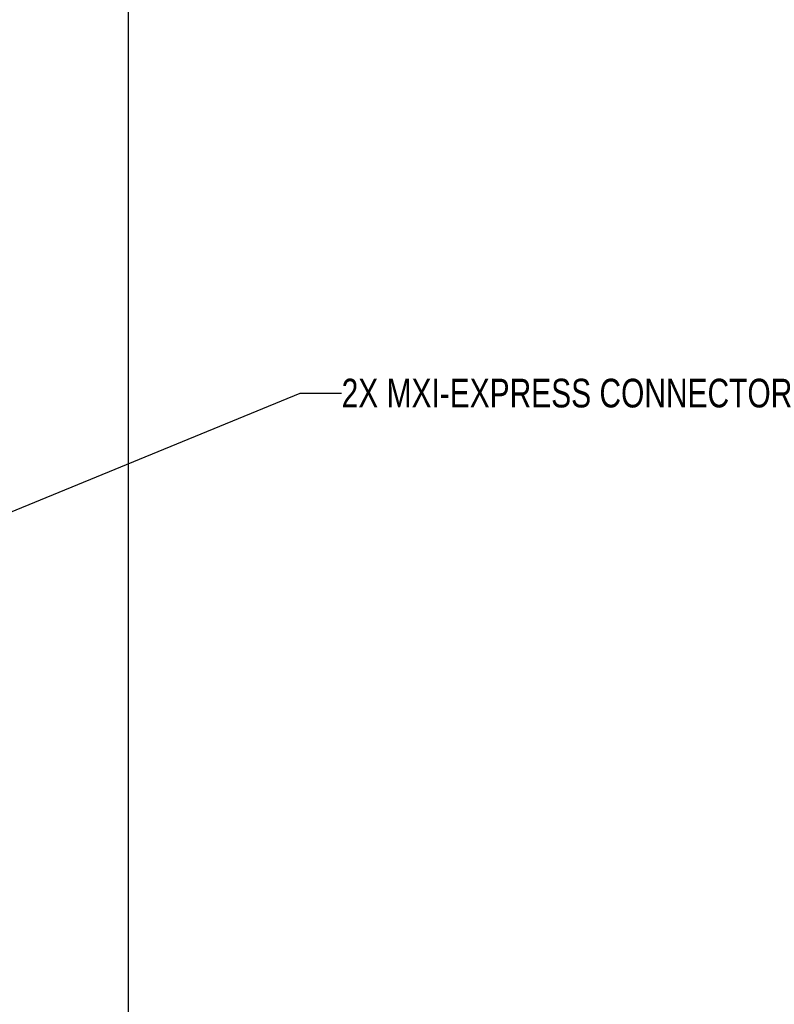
# Model space of a CAD drawing. Header units: inches. Extents: x 0 to 34, y 0 to 22.
# Tile 31 of 54: x 16.5 to 19.8, y 7.4 to 11.7. Entities that reach past the tile are written whole.
import ezdxf

# ---------------------------------------------------------------- set-up
doc = ezdxf.new("R2010")
doc.units = ezdxf.units.IN
doc.header["$LTSCALE"] = 1.87
doc.header["$MEASUREMENT"] = 0
doc.layers.get('0').update_dxf_attribs({"linetype": 'CONTINUOUS'})
doc.layers.add('DETAIL', color=7, linetype='CONTINUOUS')
doc.layers.add('DIMENSIONS', color=7, linetype='CONTINUOUS')
doc.styles.get("Standard").update_dxf_attribs({"font": 'txt', "width": 0.8})
doc.dimstyles.new('DIMSTYLE_1', dxfattribs={"dimtxt": 0.125, "dimasz": 0.18, "dimexe": 0.18, "dimexo": 0.0625, "dimgap": 0.09, "dimtad": 0, "dimtih": 1, "dimtoh": 1, "dimdec": 3, "dimlfac": 0.5, "dimzin": 4, "dimdsep": 46, "dimtxsty": 'STANDARD', "dimblk": '_FILLED', "dimblk1": '_FILLED', "dimblk2": '_FILLED', "dimcen": 0.09, "dimadec": 0, "dimazin": 0, "dimtp": 0.01, "dimtm": 0.01, "dimtfac": 1, "dimtdec": 3, "dimtofl": 0, "dimtmove": 0, "dimatfit": 3, "dimldrblk": '_FILLED', "dimfxl": 1, "dimtolj": 1, "dimtzin": 4, "dimarcsym": 0})

# ---------------------------------------------------------------- blocks, each defined once
blk = doc.blocks.new('*D15')
at = {"layer": 'DIMENSIONS', "color": 2, "linetype": 'CONTINUOUS'}
blk.add_line((16.5658, 5.9946), (17.6608, 5.9946), dxfattribs=at)
at = {"layer": 'DIMENSIONS', "color": 2, "linetype": 'CONTINUOUS', "width": 0.8}
for s, p in [('4.725', (17.7233, 5.9321)), ('[', (18.3483, 5.9321)), ('120.02', (18.4483, 5.9321)), (']', (19.0483, 5.9321))]:
    blk.add_text(s, height=0.125, dxfattribs=at).set_placement(p)
blk = doc.blocks.new('_FILLED')
at = {"color": 0, "linetype": 'BYBLOCK'}
blk.add_solid([(0, 0), (-1, 0.174), (-1, -0.174)], dxfattribs=at)

msp = doc.modelspace()

# ---------------------------------------------------------------- linework, layer by layer
at = {"color": 7, "linetype": 'CONTINUOUS'}
msp.add_line((16.9733, 14.8913), (16.9733, 6.7875), dxfattribs=at)
at = {"layer": 'DETAIL', "color": 2, "linetype": 'CONTINUOUS'}
for p, q in [((16.3208, 9.51), (17.7233, 10.086)), ((17.7233, 10.086), (17.9033, 10.086))]:
    msp.add_line(p, q, dxfattribs=at)

# ---------------------------------------------------------------- texts
at = {"layer": 'DETAIL', "color": 2, "linetype": 'CONTINUOUS', "width": 0.8}
msp.add_text('2X MXI-EXPRESS CONNECTOR', height=0.125, dxfattribs=at).set_placement((17.9033, 10.0235))

# ---------------------------------------------------------------- dimensions: what is measured, and where the dimension line sits
at = {"layer": 'DIMENSIONS', "color": 2, "linetype": 'CONTINUOUS'}
dim = msp.add_ordinate_dim(feature_location=(16.5658, 5.9946), offset=(1.095, 0), dtype=0, origin=(16.5033, 15.4453), dimstyle='DIMSTYLE_1', dxfattribs=at)
dim.commit()
dim.dimension.update_dxf_attribs({"geometry": '*D15', "text_midpoint": (18.4358, 5.9946)})

doc.saveas('drawing.dxf')
